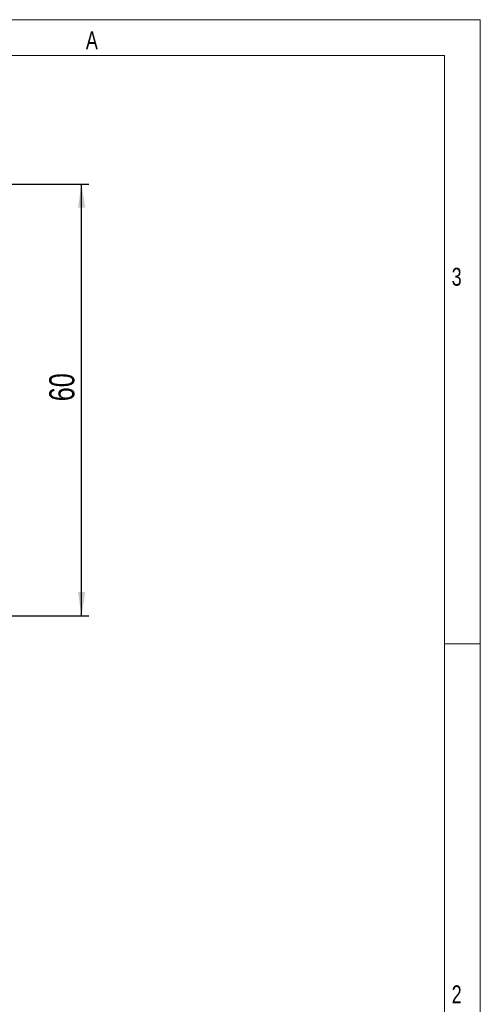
# Model space of a CAD drawing. Header units: millimetres. Extents: x 0 to 420, y 0 to 297.
# Tile 17 of 17: x 356 to 420, y 160 to 297. Entities that reach past the tile are written whole.
import ezdxf

# ---------------------------------------------------------------- set-up
doc = ezdxf.new("R2010")
doc.units = ezdxf.units.MM
doc.layers.add('FORMATO', color=179, linetype='Continuous')
doc.styles.add('SLDTEXTSTYLE0', font='TXT', dxfattribs={"width": 0.75})
doc.styles.add('SLDTEXTSTYLE1', font='TXT', dxfattribs={"width": 0.744681})
doc.dimstyles.new('SLDDIMSTYLE1', dxfattribs={"dimtxt": 3.5, "dimasz": 3.302, "dimexe": 0, "dimexo": 0.0625, "dimgap": 0.875, "dimtad": 1, "dimdec": 0, "dimrnd": 1e-09, "dimzin": 12, "dimdsep": 46, "dimtxsty": 'SLDTEXTSTYLE0', "dimsah": 1, "dimcen": 0.09, "dimadec": 0, "dimazin": 3, "dimtfac": 1, "dimtdec": 0, "dimtofl": 0, "dimtmove": 0, "dimatfit": 3, "dimfxl": 0, "dimfrac": 2, "dimtolj": 1, "dimtzin": 12, "dimarcsym": 0})

# ---------------------------------------------------------------- blocks, each defined once
blk = doc.blocks.new('_D_4')
at = {"layer": 'FORMATO'}
for p, q in [((313.9, 274.26), (365.77, 274.26)), ((364.77, 214.07), (364.77, 274.26)), ((192, 214.07), (365.77, 214.07))]:
    blk.add_line(p, q, dxfattribs=at)
for points in [[(364.77, 274.26), (364.26, 270.96), (365.28, 270.96)], [(364.77, 214.07), (365.28, 217.38), (364.26, 217.38)]]:
    blk.add_solid(points, dxfattribs=at)
at = {"layer": 'FORMATO', "insert": (360.26, 243.98), "char_height": 3.5, "attachment_point": 1, "rotation": 90, "style": 'SLDTEXTSTYLE0'}
blk.add_mtext('60', dxfattribs=at)

msp = doc.modelspace()

# ---------------------------------------------------------------- linework, layer by layer
at = {"layer": 'FORMATO', "color": 7, "linetype": 'Continuous', "lineweight": 18}
for p, q in [((420.3727, 297.169), (0.3727, 297.169)), ((420.3727, 297.169), (420.3727, 0.169)), ((25.3727, 292.169), (415.3727, 292.169)), ((415.3727, 5.169), (415.3727, 292.169)), ((415.3727, 210.169), (420.3727, 210.169))]:
    msp.add_line(p, q, dxfattribs=at)

# ---------------------------------------------------------------- texts
at = {"layer": 'FORMATO', "color": 7, "char_height": 2.5, "attachment_point": 1, "style": 'SLDTEXTSTYLE1'}
for s, insert in [('A', (365.3727, 295.5445)), ('3', (416.3839, 262.5833)), ('2', (416.3839, 162.5467))]:
    msp.add_mtext(s, dxfattribs=dict(at, insert=insert))

# ---------------------------------------------------------------- dimensions: what is measured, and where the dimension line sits
at = {"layer": 'FORMATO'}
dim = msp.add_linear_dim(base=(364.7719, 274.2626), p1=(191.004, 214.0738), p2=(312.9045, 274.2626), angle=90, dimstyle='SLDDIMSTYLE1', dxfattribs=at)
dim.commit()
dim.dimension.update_dxf_attribs({"geometry": '_D_4', "text_midpoint": (364.7719, 246.5696), "dimtype": 160})

doc.saveas('drawing.dxf')
